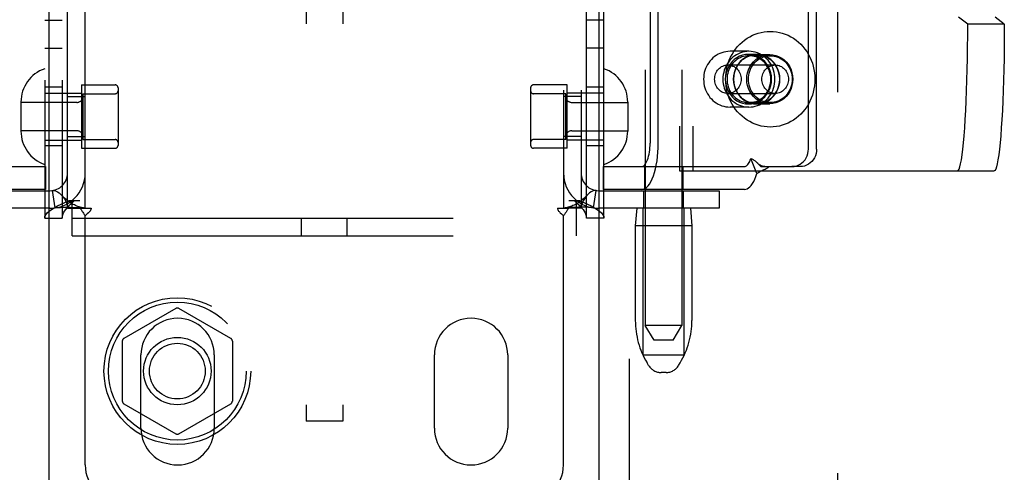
# Model space of a CAD drawing. Header units: inches. Extents: x 0 to 236, y 0 to 153.
# Tile 17 of 95: x 90.83 to 94.18, y 52.56 to 54.1. Entities that reach past the tile are written whole.
import ezdxf

# ---------------------------------------------------------------- set-up
doc = ezdxf.new("R2010")
doc.units = ezdxf.units.IN
doc.header["$LTSCALE"] = 12.986111
doc.header["$MEASUREMENT"] = 0
doc.linetypes.add('HIDDEN', pattern=[0.2, 0.1, -0.1])
for name, color, linetype in [('DEFAULT_2', 8, 'HIDDEN'), ('DOOR_2_ASSEMBLY', 7, 'CONTINUOUS'), ('DOOR_3_ASSEMBLY', 7, 'CONTINUOUS')]:
    doc.layers.add(name, color=color, linetype=linetype)

msp = doc.modelspace()

# ---------------------------------------------------------------- linework, layer by layer
at = {"layer": 'DEFAULT_2', "color": 8, "linetype": 'HIDDEN'}
for p, q in [((93.6133, 91.5115), (93.6133, 18.5415)), ((91.8018, 57.9805), (91.8018, 52.7305)), ((91.9268, 57.9805), (91.9268, 52.7305)), ((92.9581, 56.5257), (92.9581, 53.0565)), ((93.0831, 56.5257), (93.0831, 53.0565)), ((90.9113, 56.4905), (90.9113, 53.4225)), ((90.9713, 56.4905), (90.9713, 53.4225)), ((92.7573, 53.4225), (92.7573, 56.4905)), ((92.8173, 53.4225), (92.8173, 56.4905)), ((90.9893, 53.4565), (90.9893, 56.4565)), ((91.0493, 53.4565), (91.0493, 56.4565)), ((92.6793, 56.4565), (92.6793, 53.4565)), ((92.7393, 56.4565), (92.7393, 53.4565)), ((93.0751, 56.334), (93.0751, 53.584)), ((93.1199, 56.334), (93.1199, 53.584)), ((93.514, 53.6585), (93.514, 56.2585)), ((93.5419, 53.6585), (93.5419, 56.2585)), ((92.9744, 54.333), (92.9744, 53.6785)), ((93.0023, 53.6785), (93.0023, 54.333)), ((90.9113, 54.0975), (90.9713, 54.0975)), ((92.8173, 54.0975), (92.7573, 54.0975)), ((94.0569, 54.084), (94.0255, 54.1076)), ((94.1816, 54.084), (94.1502, 54.1076)), ((94.1816, 54.084), (94.0569, 54.084)), ((90.9113, 54.0025), (90.9713, 54.0025)), ((92.8173, 54.0025), (92.7573, 54.0025)), ((93.3113, 53.9915), (93.2468, 53.9915)), ((93.3375, 53.981), (93.3095, 53.981)), ((93.3841, 53.9765), (93.3113, 53.9765)), ((93.3375, 53.9805), (93.3823, 53.9805)), ((93.2396, 53.945), (93.4009, 53.945)), ((90.9713, 53.869), (90.9113, 53.869)), ((91.0363, 53.877), (91.0363, 53.661)), ((91.0363, 53.877), (91.1513, 53.877)), ((91.1613, 53.867), (91.1613, 53.671)), ((92.5673, 53.867), (92.5673, 53.671)), ((92.6923, 53.877), (92.5773, 53.877)), ((92.6923, 53.661), (92.6923, 53.877)), ((92.8173, 53.869), (92.7573, 53.869)), ((90.9113, 53.849), (91.0363, 53.849)), ((90.9893, 53.837), (91.0493, 53.837)), ((91.0413, 53.847), (91.0413, 53.691)), ((91.0413, 53.847), (91.1513, 53.847)), ((92.6873, 53.847), (92.5773, 53.847)), ((92.7393, 53.837), (92.6793, 53.837)), ((92.6873, 53.691), (92.6873, 53.847)), ((92.8173, 53.849), (92.6923, 53.849)), ((93.2396, 53.848), (93.4009, 53.848)), ((90.8303, 53.8185), (90.8303, 53.7195)), ((91.0213, 53.8175), (90.8303, 53.8175)), ((92.7073, 53.8175), (92.8983, 53.8175)), ((92.8983, 53.8185), (92.8983, 53.7195)), ((93.3113, 53.8015), (93.2468, 53.8015)), ((93.3375, 53.812), (93.3095, 53.812)), ((93.3841, 53.8165), (93.3113, 53.8165)), ((93.3375, 53.8125), (93.3823, 53.8125)), ((91.0213, 53.7205), (90.8303, 53.7205)), ((90.9113, 53.689), (91.0363, 53.689)), ((90.9893, 53.701), (91.0493, 53.701)), ((91.0413, 53.691), (91.1513, 53.691)), ((92.6873, 53.691), (92.5773, 53.691)), ((92.7393, 53.701), (92.6793, 53.701)), ((92.8173, 53.689), (92.6923, 53.689)), ((92.7073, 53.7205), (92.8983, 53.7205)), ((90.9713, 53.669), (90.9113, 53.669)), ((91.0363, 53.661), (91.1513, 53.661)), ((92.6923, 53.661), (92.5773, 53.661)), ((92.8173, 53.669), (92.7573, 53.669)), ((93.3385, 53.5747), (93.3174, 53.626)), ((90.4329, 53.5985), (90.9138, 53.5985)), ((90.9138, 53.5985), (90.9138, 53.5205)), ((92.8148, 53.5985), (92.8148, 53.5205)), ((92.8148, 53.5985), (93.2958, 53.5985)), ((92.9556, 53.5985), (92.9556, 53.5205)), ((93.0856, 53.5985), (93.0856, 53.5205)), ((93.3438, 53.6071), (93.3503, 53.6004)), ((93.3503, 53.6004), (93.3522, 53.5985)), ((93.3522, 53.5985), (93.458, 53.5985)), ((93.4859, 53.5985), (93.458, 53.5985)), ((93.0751, 53.584), (94.1467, 53.584)), ((90.9138, 53.5205), (90.4329, 53.5205)), ((90.5193, 53.5165), (90.9293, 53.5165)), ((90.9471, 53.4578), (90.9382, 53.5172)), ((92.7815, 53.4578), (92.7904, 53.5172)), ((92.7993, 53.5165), (93.2093, 53.5165)), ((93.2958, 53.5205), (92.8148, 53.5205)), ((92.9526, 53.4565), (92.9526, 53.5165)), ((93.0886, 53.4565), (93.0886, 53.5165)), ((93.2093, 53.5165), (93.2093, 53.4565)), ((90.9293, 53.4565), (90.5193, 53.4565)), ((90.9893, 53.4565), (91.031, 53.4565)), ((90.9943, 53.4825), (91.0313, 53.4825)), ((91.0048, 53.3625), (91.0048, 53.4825)), ((91.031, 53.4565), (91.0702, 53.4565)), ((92.6585, 53.4565), (92.6976, 53.4565)), ((92.6973, 53.4825), (92.7344, 53.4825)), ((92.7393, 53.4565), (92.6976, 53.4565)), ((92.7238, 53.3625), (92.7238, 53.4825)), ((93.2093, 53.4565), (92.7993, 53.4565)), ((92.9291, 53.4565), (92.9241, 53.3965)), ((92.9506, 52.9565), (92.9506, 53.4565)), ((93.0906, 52.9565), (93.0906, 53.4565)), ((93.1121, 53.4565), (93.1171, 53.3965)), ((90.9113, 53.4225), (90.9713, 53.4225)), ((91.0048, 53.4225), (92.7238, 53.4225)), ((91.0493, 52.5815), (91.0493, 53.4303)), ((91.7863, 53.3625), (91.7863, 53.4225)), ((91.9423, 53.3625), (91.9423, 53.4225)), ((92.6793, 52.5815), (92.6793, 53.4303)), ((92.8173, 53.4225), (92.7573, 53.4225)), ((92.9241, 53.3965), (92.9241, 53.0741)), ((93.1171, 53.3965), (92.9241, 53.3965)), ((93.1171, 53.3965), (93.1171, 53.0741)), ((91.0048, 53.3625), (92.7238, 53.3625)), ((91.3583, 53.1151), (91.1808, 53.0126)), ((91.5458, 53.0126), (91.3683, 53.1151)), ((92.9881, 53.0065), (92.9581, 53.0565)), ((93.0206, 53.0565), (92.9581, 53.0565)), ((93.0831, 53.0565), (93.0206, 53.0565)), ((93.0531, 53.0065), (93.0831, 53.0565)), ((91.1758, 53.004), (91.1758, 52.799)), ((91.5508, 53.004), (91.5508, 52.799)), ((93.0531, 53.0065), (92.9881, 53.0065)), ((91.2393, 52.7065), (91.2393, 52.9565)), ((91.4893, 52.9565), (91.4893, 52.7065)), ((92.2393, 52.7065), (92.2393, 52.9565)), ((92.4893, 52.9565), (92.4893, 52.7065)), ((92.9506, 52.9565), (93.0906, 52.9565)), ((92.9695, 52.9208), (92.964, 52.93)), ((93.0716, 52.9208), (93.0772, 52.93)), ((93.0288, 52.8965), (93.0124, 52.8965)), ((91.1808, 52.7904), (91.3583, 52.6879)), ((91.3683, 52.6879), (91.5458, 52.7904)), ((91.9268, 52.7305), (91.8018, 52.7305))]:
    msp.add_line(p, q, dxfattribs=at)
for points in [[(93.2319, 53.8965), (93.2322, 53.9076), (93.2333, 53.9187), (93.2351, 53.9297), (93.2375, 53.9405), (93.2407, 53.9511), (93.2445, 53.9614), (93.2489, 53.9715), (93.254, 53.9812), (93.2597, 53.9905), (93.266, 53.9994), (93.2728, 54.0078), (93.2802, 54.0156), (93.288, 54.0229), (93.2963, 54.0297), (93.305, 54.0358), (93.314, 54.0412), (93.3234, 54.046), (93.3331, 54.0501), (93.343, 54.0535), (93.3531, 54.0561), (93.3633, 54.058), (93.3737, 54.0591), (93.3841, 54.0595), (93.3944, 54.0591), (93.4048, 54.058), (93.415, 54.0561), (93.4251, 54.0535), (93.435, 54.0501), (93.4447, 54.046), (93.4541, 54.0412), (93.4631, 54.0358), (93.4718, 54.0297), (93.4801, 54.0229), (93.4879, 54.0156), (93.4953, 54.0078), (93.5021, 53.9994), (93.5084, 53.9905), (93.5141, 53.9812), (93.5192, 53.9715), (93.5236, 53.9614), (93.5274, 53.9511), (93.5306, 53.9405), (93.533, 53.9297), (93.5348, 53.9187), (93.5359, 53.9076), (93.5362, 53.8965)], [(94.022, 53.584), (94.0248, 53.5856), (94.0275, 53.5902), (94.0302, 53.5978), (94.0328, 53.6085), (94.0354, 53.6221), (94.0379, 53.6385), (94.0403, 53.6577), (94.0425, 53.6795), (94.0447, 53.7038), (94.0467, 53.7304), (94.0486, 53.7593), (94.0503, 53.7901), (94.0518, 53.8228), (94.0531, 53.857), (94.0543, 53.8927), (94.0552, 53.9295), (94.056, 53.9673), (94.0565, 54.0058), (94.0568, 54.0447), (94.0569, 54.084)], [(94.1816, 54.084), (94.1815, 54.0447), (94.1812, 54.0058), (94.1806, 53.9673), (94.1799, 53.9295), (94.179, 53.8927), (94.1778, 53.857), (94.1765, 53.8228), (94.1749, 53.7901), (94.1733, 53.7593), (94.1714, 53.7304), (94.1694, 53.7038), (94.1672, 53.6795), (94.165, 53.6577), (94.1626, 53.6385), (94.1601, 53.6221), (94.1575, 53.6085), (94.1549, 53.5978), (94.1522, 53.5902), (94.1495, 53.5856), (94.1467, 53.584)], [(93.2468, 53.9915), (93.2398, 53.9912), (93.2328, 53.9903), (93.2259, 53.9889), (93.2192, 53.9869), (93.2126, 53.9844), (93.2062, 53.9813), (93.2, 53.9777), (93.1941, 53.9735), (93.1885, 53.9689), (93.1833, 53.9639), (93.1785, 53.9584), (93.1741, 53.9526), (93.1702, 53.9463), (93.1667, 53.9398), (93.1637, 53.933), (93.1612, 53.926), (93.1593, 53.9188), (93.1579, 53.9114), (93.1571, 53.904), (93.1568, 53.8965)], [(93.3113, 53.9915), (93.304, 53.9912), (93.2967, 53.9902), (93.2895, 53.9886), (93.2825, 53.9864), (93.2757, 53.9835), (93.2691, 53.98), (93.2628, 53.976), (93.2568, 53.9715), (93.2512, 53.9664), (93.2461, 53.9608), (93.2413, 53.9549), (93.2371, 53.9485), (93.2333, 53.9417), (93.2301, 53.9347), (93.2274, 53.9273), (93.2253, 53.9198), (93.2238, 53.9121), (93.2229, 53.9044), (93.2226, 53.8965)], [(93.4, 53.8965), (93.3997, 53.9044), (93.3988, 53.9121), (93.3973, 53.9198), (93.3952, 53.9273), (93.3925, 53.9347), (93.3893, 53.9417), (93.3856, 53.9485), (93.3813, 53.9549), (93.3766, 53.9608), (93.3714, 53.9664), (93.3658, 53.9715), (93.3598, 53.976), (93.3535, 53.98), (93.3469, 53.9835), (93.3401, 53.9864), (93.3331, 53.9886), (93.3259, 53.9902), (93.3186, 53.9912), (93.3113, 53.9915)], [(93.3095, 53.981), (93.2991, 53.9803), (93.2891, 53.9781), (93.2793, 53.9746), (93.2701, 53.9697), (93.2615, 53.9635), (93.2537, 53.9563), (93.2469, 53.9479), (93.2412, 53.9388), (93.2366, 53.9288), (93.2333, 53.9184), (93.2313, 53.9075), (93.2306, 53.8965), (93.2313, 53.8855), (93.2333, 53.8746), (93.2366, 53.8642), (93.2412, 53.8543), (93.2469, 53.8451), (93.2537, 53.8368), (93.2615, 53.8295), (93.2701, 53.8233), (93.2793, 53.8184), (93.2891, 53.8149), (93.2991, 53.8127), (93.3095, 53.812)], [(93.3113, 53.9765), (93.3051, 53.9762), (93.299, 53.9754), (93.293, 53.9741), (93.2871, 53.9722), (93.2813, 53.9698), (93.2758, 53.9669), (93.2705, 53.9635), (93.2654, 53.9596), (93.2607, 53.9554), (93.2564, 53.9507), (93.2524, 53.9456), (93.2488, 53.9403), (93.2456, 53.9346), (93.2429, 53.9286), (93.2407, 53.9225), (93.2389, 53.9161), (93.2376, 53.9097), (93.2369, 53.9031), (93.2366, 53.8965)], [(93.3375, 53.981), (93.3271, 53.9803), (93.317, 53.9781), (93.3073, 53.9746), (93.298, 53.9697), (93.2894, 53.9635), (93.2817, 53.9563), (93.2749, 53.9479), (93.2691, 53.9388), (93.2646, 53.9288), (93.2613, 53.9184), (93.2593, 53.9075), (93.2586, 53.8965), (93.2593, 53.8855), (93.2613, 53.8746), (93.2646, 53.8642), (93.2691, 53.8543), (93.2749, 53.8451), (93.2817, 53.8368), (93.2894, 53.8295), (93.298, 53.8233), (93.3073, 53.8184), (93.317, 53.8149), (93.3271, 53.8127), (93.3375, 53.812)], [(93.3375, 53.8125), (93.3271, 53.8132), (93.3172, 53.8154), (93.3075, 53.8189), (93.2983, 53.8238), (93.2897, 53.8299), (93.282, 53.8371), (93.2753, 53.8454), (93.2696, 53.8545), (93.265, 53.8644), (93.2617, 53.8748), (93.2597, 53.8855), (93.259, 53.8965), (93.2597, 53.9075), (93.2617, 53.9182), (93.265, 53.9286), (93.2696, 53.9385), (93.2753, 53.9476), (93.282, 53.9559), (93.2897, 53.9631), (93.2983, 53.9692), (93.3075, 53.9741), (93.3172, 53.9776), (93.3271, 53.9798), (93.3375, 53.9805)], [(93.3823, 53.8125), (93.3719, 53.8132), (93.362, 53.8154), (93.3523, 53.8189), (93.3431, 53.8238), (93.3345, 53.8299), (93.3268, 53.8371), (93.3201, 53.8454), (93.3143, 53.8545), (93.3098, 53.8644), (93.3065, 53.8748), (93.3045, 53.8855), (93.3038, 53.8965), (93.3045, 53.9075), (93.3065, 53.9182), (93.3098, 53.9286), (93.3143, 53.9385), (93.3201, 53.9476), (93.3268, 53.9559), (93.3345, 53.9631), (93.3431, 53.9692), (93.3523, 53.9741), (93.362, 53.9776), (93.3719, 53.9798), (93.3823, 53.9805)], [(93.3094, 53.8965), (93.3097, 53.9035), (93.3105, 53.9104), (93.3119, 53.9172), (93.3139, 53.9239), (93.3164, 53.9303), (93.3194, 53.9365), (93.3229, 53.9424), (93.3268, 53.9479), (93.3312, 53.9531), (93.336, 53.9578), (93.3412, 53.962), (93.3467, 53.9658), (93.3525, 53.969), (93.3585, 53.9717), (93.3647, 53.9738), (93.3711, 53.9753), (93.3775, 53.9762), (93.3841, 53.9765)], [(93.3095, 53.812), (93.3199, 53.8127), (93.3299, 53.8149), (93.3397, 53.8184), (93.349, 53.8233), (93.3575, 53.8295), (93.3653, 53.8368), (93.3721, 53.8451), (93.3778, 53.8543), (93.3824, 53.8642), (93.3857, 53.8746), (93.3877, 53.8855), (93.3884, 53.8965), (93.3877, 53.9075), (93.3857, 53.9184), (93.3824, 53.9288), (93.3778, 53.9388), (93.3721, 53.9479), (93.3653, 53.9563), (93.3575, 53.9635), (93.349, 53.9697), (93.3397, 53.9746), (93.3299, 53.9781), (93.3199, 53.9803), (93.3095, 53.981)], [(93.386, 53.8965), (93.3857, 53.9031), (93.385, 53.9097), (93.3837, 53.9161), (93.3819, 53.9225), (93.3797, 53.9286), (93.377, 53.9346), (93.3738, 53.9403), (93.3702, 53.9456), (93.3663, 53.9507), (93.3619, 53.9554), (93.3572, 53.9596), (93.3522, 53.9635), (93.3469, 53.9669), (93.3413, 53.9698), (93.3356, 53.9722), (93.3296, 53.9741), (93.3236, 53.9754), (93.3175, 53.9762), (93.3113, 53.9765)], [(93.3375, 53.812), (93.3478, 53.8127), (93.3579, 53.8149), (93.3677, 53.8184), (93.3769, 53.8233), (93.3855, 53.8295), (93.3932, 53.8368), (93.4, 53.8451), (93.4058, 53.8543), (93.4103, 53.8642), (93.4137, 53.8746), (93.4157, 53.8855), (93.4164, 53.8965), (93.4157, 53.9075), (93.4137, 53.9184), (93.4103, 53.9288), (93.4058, 53.9388), (93.4, 53.9479), (93.3932, 53.9563), (93.3855, 53.9635), (93.3769, 53.9697), (93.3677, 53.9746), (93.3579, 53.9781), (93.3478, 53.9803), (93.3375, 53.981)], [(93.3375, 53.9805), (93.3478, 53.9798), (93.3578, 53.9776), (93.3675, 53.9741), (93.3767, 53.9692), (93.3852, 53.9631), (93.3929, 53.9559), (93.3997, 53.9476), (93.4054, 53.9385), (93.4099, 53.9286), (93.4132, 53.9182), (93.4152, 53.9075), (93.4159, 53.8965), (93.4152, 53.8855), (93.4132, 53.8748), (93.4099, 53.8644), (93.4054, 53.8545), (93.3997, 53.8454), (93.3929, 53.8371), (93.3852, 53.8299), (93.3767, 53.8238), (93.3675, 53.8189), (93.3578, 53.8154), (93.3478, 53.8132), (93.3375, 53.8125)], [(93.3823, 53.9805), (93.3926, 53.9798), (93.4026, 53.9776), (93.4123, 53.9741), (93.4215, 53.9692), (93.43, 53.9631), (93.4377, 53.9559), (93.4445, 53.9476), (93.4502, 53.9385), (93.4547, 53.9286), (93.458, 53.9182), (93.46, 53.9075), (93.4607, 53.8965), (93.46, 53.8855), (93.458, 53.8748), (93.4547, 53.8644), (93.4502, 53.8545), (93.4445, 53.8454), (93.4377, 53.8371), (93.43, 53.8299), (93.4215, 53.8238), (93.4123, 53.8189), (93.4026, 53.8154), (93.3926, 53.8132), (93.3823, 53.8125)], [(93.3841, 53.9765), (93.3906, 53.9762), (93.397, 53.9753), (93.4034, 53.9738), (93.4096, 53.9717), (93.4156, 53.969), (93.4214, 53.9658), (93.4269, 53.962), (93.4321, 53.9578), (93.4369, 53.9531), (93.4413, 53.9479), (93.4452, 53.9424), (93.4487, 53.9365), (93.4517, 53.9303), (93.4542, 53.9239), (93.4562, 53.9172), (93.4576, 53.9104), (93.4585, 53.9035), (93.4587, 53.8965)], [(93.1944, 53.8965), (93.1946, 53.9013), (93.1952, 53.906), (93.1963, 53.9106), (93.1978, 53.9151), (93.1997, 53.9194), (93.202, 53.9234), (93.2046, 53.9273), (93.2076, 53.9308), (93.2109, 53.934), (93.2145, 53.9368), (93.2183, 53.9393), (93.2223, 53.9413), (93.2265, 53.9429), (93.2308, 53.9441), (93.2352, 53.9448), (93.2396, 53.945)], [(93.2396, 53.945), (93.2441, 53.9448), (93.2485, 53.9441), (93.2528, 53.9429), (93.257, 53.9413), (93.261, 53.9393), (93.2648, 53.9368), (93.2684, 53.934), (93.2716, 53.9308), (93.2746, 53.9273), (93.2773, 53.9234), (93.2796, 53.9194), (93.2815, 53.9151), (93.283, 53.9106), (93.284, 53.906), (93.2847, 53.9013), (93.2849, 53.8965)], [(93.3556, 53.8965), (93.3558, 53.9013), (93.3565, 53.906), (93.3576, 53.9106), (93.3591, 53.9151), (93.361, 53.9194), (93.3632, 53.9234), (93.3659, 53.9273), (93.3689, 53.9308), (93.3722, 53.934), (93.3757, 53.9368), (93.3796, 53.9393), (93.3836, 53.9413), (93.3878, 53.9429), (93.3921, 53.9441), (93.3965, 53.9448), (93.4009, 53.945)], [(93.4009, 53.945), (93.4053, 53.9448), (93.4097, 53.9441), (93.414, 53.9429), (93.4182, 53.9413), (93.4222, 53.9393), (93.4261, 53.9368), (93.4296, 53.934), (93.4329, 53.9308), (93.4359, 53.9273), (93.4385, 53.9234), (93.4408, 53.9194), (93.4427, 53.9151), (93.4442, 53.9106), (93.4453, 53.906), (93.446, 53.9013), (93.4462, 53.8965)], [(93.1568, 53.8965), (93.1571, 53.889), (93.1579, 53.8815), (93.1593, 53.8742), (93.1612, 53.867), (93.1637, 53.8599), (93.1667, 53.8532), (93.1702, 53.8466), (93.1741, 53.8404), (93.1785, 53.8346), (93.1833, 53.8291), (93.1885, 53.8241), (93.1941, 53.8195), (93.2, 53.8154), (93.2061, 53.8117), (93.2125, 53.8086), (93.2191, 53.8061), (93.2259, 53.8041), (93.2328, 53.8027), (93.2398, 53.8018), (93.2468, 53.8015)], [(93.2396, 53.848), (93.2352, 53.8482), (93.2308, 53.8489), (93.2265, 53.8501), (93.2223, 53.8517), (93.2183, 53.8537), (93.2145, 53.8562), (93.2109, 53.859), (93.2076, 53.8622), (93.2046, 53.8657), (93.202, 53.8696), (93.1997, 53.8736), (93.1978, 53.8779), (93.1963, 53.8824), (93.1952, 53.887), (93.1946, 53.8917), (93.1944, 53.8965)], [(93.2226, 53.8965), (93.2229, 53.8886), (93.2238, 53.8809), (93.2253, 53.8732), (93.2274, 53.8657), (93.2301, 53.8583), (93.2333, 53.8513), (93.2371, 53.8445), (93.2413, 53.8382), (93.2461, 53.8322), (93.2512, 53.8266), (93.2568, 53.8215), (93.2628, 53.817), (93.2691, 53.813), (93.2757, 53.8095), (93.2825, 53.8066), (93.2895, 53.8044), (93.2967, 53.8028), (93.304, 53.8018), (93.3113, 53.8015)], [(93.5362, 53.8965), (93.5359, 53.8854), (93.5348, 53.8743), (93.533, 53.8633), (93.5306, 53.8525), (93.5274, 53.8419), (93.5236, 53.8316), (93.5192, 53.8215), (93.5141, 53.8118), (93.5084, 53.8025), (93.5021, 53.7936), (93.4953, 53.7852), (93.4879, 53.7774), (93.4801, 53.7701), (93.4718, 53.7633), (93.4631, 53.7572), (93.4541, 53.7518), (93.4447, 53.747), (93.435, 53.7429), (93.4251, 53.7395), (93.415, 53.7369), (93.4048, 53.735), (93.3944, 53.7339), (93.3841, 53.7335), (93.3737, 53.7339), (93.3633, 53.735), (93.3531, 53.7369), (93.343, 53.7395), (93.3331, 53.7429), (93.3234, 53.747), (93.314, 53.7518), (93.305, 53.7572), (93.2963, 53.7633), (93.288, 53.7701), (93.2802, 53.7774), (93.2728, 53.7852), (93.266, 53.7936), (93.2597, 53.8025), (93.254, 53.8118), (93.2489, 53.8215), (93.2445, 53.8316), (93.2407, 53.8419), (93.2375, 53.8525), (93.2351, 53.8633), (93.2333, 53.8743), (93.2322, 53.8854), (93.2319, 53.8965)], [(93.2366, 53.8965), (93.2369, 53.8899), (93.2376, 53.8833), (93.2389, 53.8769), (93.2407, 53.8705), (93.2429, 53.8644), (93.2456, 53.8584), (93.2488, 53.8527), (93.2524, 53.8474), (93.2564, 53.8423), (93.2607, 53.8376), (93.2654, 53.8334), (93.2705, 53.8295), (93.2758, 53.8261), (93.2813, 53.8232), (93.2871, 53.8208), (93.293, 53.8189), (93.299, 53.8176), (93.3051, 53.8168), (93.3113, 53.8165)], [(93.2849, 53.8965), (93.2847, 53.8917), (93.284, 53.887), (93.283, 53.8824), (93.2815, 53.8779), (93.2796, 53.8736), (93.2773, 53.8696), (93.2746, 53.8657), (93.2716, 53.8622), (93.2684, 53.859), (93.2648, 53.8562), (93.261, 53.8537), (93.257, 53.8517), (93.2528, 53.8501), (93.2485, 53.8489), (93.2441, 53.8482), (93.2396, 53.848)], [(93.3841, 53.8165), (93.3775, 53.8168), (93.3711, 53.8177), (93.3647, 53.8192), (93.3585, 53.8213), (93.3525, 53.824), (93.3467, 53.8272), (93.3412, 53.831), (93.336, 53.8352), (93.3312, 53.8399), (93.3268, 53.8451), (93.3229, 53.8506), (93.3194, 53.8565), (93.3164, 53.8627), (93.3139, 53.8691), (93.3119, 53.8758), (93.3105, 53.8826), (93.3097, 53.8895), (93.3094, 53.8965)], [(93.3113, 53.8015), (93.3186, 53.8018), (93.3259, 53.8028), (93.3331, 53.8044), (93.3401, 53.8066), (93.3469, 53.8095), (93.3535, 53.813), (93.3598, 53.817), (93.3658, 53.8215), (93.3714, 53.8266), (93.3766, 53.8322), (93.3813, 53.8382), (93.3856, 53.8445), (93.3893, 53.8513), (93.3925, 53.8583), (93.3952, 53.8657), (93.3973, 53.8732), (93.3988, 53.8809), (93.3997, 53.8886), (93.4, 53.8965)], [(93.3113, 53.8165), (93.3175, 53.8168), (93.3236, 53.8176), (93.3296, 53.8189), (93.3356, 53.8208), (93.3413, 53.8232), (93.3469, 53.8261), (93.3522, 53.8295), (93.3572, 53.8334), (93.3619, 53.8376), (93.3663, 53.8423), (93.3702, 53.8474), (93.3738, 53.8527), (93.377, 53.8584), (93.3797, 53.8644), (93.3819, 53.8705), (93.3837, 53.8769), (93.385, 53.8833), (93.3857, 53.8899), (93.386, 53.8965)], [(93.4009, 53.848), (93.3965, 53.8482), (93.3921, 53.8489), (93.3878, 53.8501), (93.3836, 53.8517), (93.3796, 53.8537), (93.3757, 53.8562), (93.3722, 53.859), (93.3689, 53.8622), (93.3659, 53.8657), (93.3632, 53.8696), (93.361, 53.8736), (93.3591, 53.8779), (93.3576, 53.8824), (93.3565, 53.887), (93.3558, 53.8917), (93.3556, 53.8965)], [(93.4587, 53.8965), (93.4585, 53.8895), (93.4576, 53.8826), (93.4562, 53.8758), (93.4542, 53.8691), (93.4517, 53.8627), (93.4487, 53.8565), (93.4452, 53.8506), (93.4413, 53.8451), (93.4369, 53.8399), (93.4321, 53.8352), (93.4269, 53.831), (93.4214, 53.8272), (93.4156, 53.824), (93.4096, 53.8213), (93.4034, 53.8192), (93.397, 53.8177), (93.3906, 53.8168), (93.3841, 53.8165)], [(93.4462, 53.8965), (93.446, 53.8917), (93.4453, 53.887), (93.4442, 53.8824), (93.4427, 53.8779), (93.4408, 53.8736), (93.4385, 53.8696), (93.4359, 53.8657), (93.4329, 53.8622), (93.4296, 53.859), (93.4261, 53.8562), (93.4222, 53.8537), (93.4182, 53.8517), (93.414, 53.8501), (93.4097, 53.8489), (93.4053, 53.8482), (93.4009, 53.848)], [(92.9457, 53.5205), (92.9513, 53.5213), (92.9567, 53.5235), (92.9621, 53.5273), (92.9674, 53.5325), (92.9724, 53.5392), (92.9771, 53.5471), (92.9816, 53.5564), (92.9857, 53.5668), (92.9895, 53.5783), (92.9928, 53.5907), (92.9956, 53.604), (92.998, 53.618), (92.9999, 53.6326), (93.0012, 53.6477), (93.002, 53.6629), (93.0023, 53.6785)], [(92.9457, 53.5985), (92.9485, 53.5989), (92.9513, 53.6), (92.954, 53.6019), (92.9567, 53.6046), (92.9592, 53.6079), (92.9616, 53.612), (92.9639, 53.6167), (92.966, 53.6219), (92.9678, 53.6278), (92.9695, 53.6341), (92.971, 53.6408), (92.9722, 53.6479), (92.9731, 53.6553), (92.9738, 53.6629), (92.9742, 53.6706), (92.9744, 53.6785)], [(93.458, 53.5985), (93.4653, 53.599), (93.4724, 53.6005), (93.4794, 53.6031), (93.486, 53.6065), (93.492, 53.6109), (93.4976, 53.6161), (93.5024, 53.622), (93.5065, 53.6285), (93.5097, 53.6355), (93.5121, 53.643), (93.5135, 53.6506), (93.514, 53.6585)], [(93.5419, 53.6585), (93.5414, 53.6506), (93.54, 53.643), (93.5376, 53.6355), (93.5344, 53.6285), (93.5303, 53.622), (93.5255, 53.6161), (93.52, 53.6109), (93.5139, 53.6065), (93.5073, 53.6031), (93.5004, 53.6005), (93.4933, 53.599), (93.4859, 53.5985)], [(93.2958, 53.5985), (93.2982, 53.5988), (93.3007, 53.5997), (93.3031, 53.6011), (93.3054, 53.6031), (93.3077, 53.6057), (93.3098, 53.6088), (93.3119, 53.6124), (93.3139, 53.6165), (93.3157, 53.621), (93.3174, 53.626)], [(93.3174, 53.626), (93.3194, 53.6254), (93.3215, 53.6246), (93.3236, 53.6236), (93.3258, 53.6225), (93.3281, 53.621), (93.3303, 53.6194), (93.3325, 53.6177), (93.3347, 53.6159), (93.3369, 53.6138), (93.339, 53.6119)], [(93.3385, 53.5747), (93.3415, 53.5772), (93.3447, 53.5793), (93.348, 53.5812), (93.3512, 53.5829), (93.3545, 53.5845), (93.3576, 53.5859), (93.3607, 53.5872), (93.3637, 53.5886), (93.3668, 53.59), (93.3699, 53.5916), (93.3728, 53.5933), (93.3756, 53.595), (93.378, 53.5968), (93.3801, 53.5985)], [(93.339, 53.6119), (93.3415, 53.6094), (93.3438, 53.6071)], [(93.3654, 53.5985), (93.3645, 53.5985), (93.3626, 53.5987), (93.3607, 53.599), (93.3589, 53.5994), (93.3572, 53.5999), (93.3556, 53.6005), (93.3539, 53.6012), (93.3523, 53.602), (93.3507, 53.6029), (93.3491, 53.6038), (93.3475, 53.6049), (93.3459, 53.606), (93.3443, 53.6072), (93.3428, 53.6085), (93.3412, 53.6099), (93.3396, 53.6113), (93.339, 53.6119)], [(93.2958, 53.5205), (93.3006, 53.5211), (93.3054, 53.5228), (93.3101, 53.5257), (93.3148, 53.5296), (93.3192, 53.5347), (93.3236, 53.5408), (93.3277, 53.5479), (93.3315, 53.556), (93.3351, 53.5649), (93.3385, 53.5747)], [(90.9382, 53.5172), (90.9417, 53.5173), (90.9458, 53.5167), (90.9504, 53.5152), (90.9553, 53.5126), (90.9603, 53.509), (90.9652, 53.5047), (90.9693, 53.5004)], [(90.9693, 53.5004), (90.9698, 53.4998), (90.9742, 53.4944), (90.9783, 53.4884), (90.9819, 53.482), (90.9851, 53.4753), (90.9874, 53.4686), (90.9888, 53.4623), (90.9893, 53.4565)], [(91.0463, 53.4571), (91.0432, 53.4577), (91.0398, 53.4583), (91.0362, 53.4592), (91.0325, 53.4602), (91.0287, 53.4614), (91.0247, 53.4627), (91.0207, 53.4642), (91.0166, 53.4659), (91.0125, 53.4678), (91.0084, 53.4698), (91.0043, 53.4721), (91.0002, 53.4745), (90.9961, 53.4771), (90.992, 53.4799), (90.9879, 53.483), (90.9839, 53.4862), (90.9799, 53.4897), (90.9759, 53.4935), (90.972, 53.4975), (90.9693, 53.5004)], [(92.7593, 53.5004), (92.7566, 53.4974), (92.7526, 53.4934), (92.7486, 53.4896), (92.7446, 53.4861), (92.7406, 53.4828), (92.7365, 53.4798), (92.7324, 53.477), (92.7283, 53.4744), (92.7241, 53.4719), (92.7199, 53.4697), (92.7158, 53.4676), (92.7117, 53.4657), (92.7076, 53.4641), (92.7036, 53.4626), (92.6996, 53.4612), (92.6958, 53.4601), (92.6921, 53.4591), (92.6886, 53.4583), (92.6853, 53.4576), (92.6822, 53.4571), (92.6811, 53.457)], [(92.7593, 53.5004), (92.7588, 53.4998), (92.7544, 53.4944), (92.7504, 53.4884), (92.7467, 53.482), (92.7436, 53.4753), (92.7412, 53.4686), (92.7398, 53.4623), (92.7393, 53.4565)], [(92.7904, 53.5172), (92.7869, 53.5173), (92.7829, 53.5167), (92.7783, 53.5152), (92.7734, 53.5126), (92.7684, 53.509), (92.7634, 53.5047), (92.7593, 53.5004)], [(90.9113, 53.4225), (90.9123, 53.4285), (90.9151, 53.4345), (90.9197, 53.4405), (90.9262, 53.4465), (90.9342, 53.4525), (90.9439, 53.4585), (90.9548, 53.4645), (90.967, 53.4705), (90.9802, 53.4765), (90.9943, 53.4825)], [(90.9471, 53.4578), (90.9556, 53.4588), (90.9646, 53.4595), (90.9736, 53.4598), (90.9823, 53.46), (90.9905, 53.46), (90.9982, 53.4599), (91.0052, 53.4597), (91.0117, 53.4595), (91.0178, 53.4593), (91.0236, 53.459), (91.029, 53.4586), (91.0341, 53.4583), (91.0385, 53.4579), (91.0423, 53.4576), (91.0453, 53.4573), (91.0469, 53.4571)], [(90.9713, 53.4225), (90.9718, 53.4285), (90.9732, 53.4345), (90.9755, 53.4405), (90.9787, 53.4465), (90.9828, 53.4525), (90.9876, 53.4585), (90.9931, 53.4645), (90.9992, 53.4705), (91.0058, 53.4765), (91.0128, 53.4825)], [(91.031, 53.4565), (91.0332, 53.4541), (91.0351, 53.4519), (91.0367, 53.4497), (91.0382, 53.4476), (91.0395, 53.4457), (91.0408, 53.4437)], [(91.0463, 53.4571), (91.0475, 53.457), (91.0489, 53.4567), (91.0493, 53.4565)], [(91.0702, 53.4565), (91.0696, 53.4542), (91.0687, 53.4518), (91.0674, 53.4493), (91.0658, 53.447), (91.0641, 53.445), (91.0623, 53.443), (91.0602, 53.4411)], [(92.6585, 53.4565), (92.659, 53.4542), (92.6599, 53.4518), (92.6612, 53.4493), (92.6628, 53.447), (92.6645, 53.445), (92.6664, 53.443), (92.6684, 53.4411), (92.6729, 53.437)], [(92.6811, 53.457), (92.6798, 53.4567), (92.6793, 53.4565)], [(92.7815, 53.4578), (92.773, 53.4588), (92.7641, 53.4595), (92.7551, 53.4598), (92.7463, 53.46), (92.7381, 53.46), (92.7305, 53.4599), (92.7235, 53.4597), (92.717, 53.4595), (92.7108, 53.4593), (92.7051, 53.459), (92.6996, 53.4586), (92.6946, 53.4583), (92.6901, 53.4579), (92.6863, 53.4576), (92.6833, 53.4573), (92.6817, 53.4571)], [(92.6976, 53.4565), (92.6954, 53.4541), (92.6936, 53.4519), (92.6919, 53.4497), (92.6904, 53.4477), (92.6891, 53.4457), (92.6879, 53.4437), (92.6854, 53.4396)], [(92.7159, 53.4825), (92.7229, 53.4765), (92.7295, 53.4705), (92.7356, 53.4645), (92.7411, 53.4585), (92.7459, 53.4525), (92.7499, 53.4465), (92.7531, 53.4405), (92.7554, 53.4345), (92.7568, 53.4285), (92.7573, 53.4225)], [(92.7344, 53.4825), (92.7484, 53.4765), (92.7616, 53.4705), (92.7738, 53.4645), (92.7848, 53.4585), (92.7944, 53.4525), (92.8025, 53.4465), (92.8089, 53.4405), (92.8135, 53.4345), (92.8164, 53.4285), (92.8173, 53.4225)], [(91.0408, 53.4437), (91.0433, 53.4396), (91.0447, 53.4373), (91.0462, 53.4349), (91.0478, 53.4326), (91.0493, 53.4303)], [(91.0602, 53.4411), (91.0558, 53.437), (91.0535, 53.4349), (91.0513, 53.4326), (91.0493, 53.4303)], [(92.6729, 53.437), (92.6752, 53.4349), (92.6773, 53.4327), (92.6793, 53.4303)], [(92.6854, 53.4396), (92.684, 53.4373), (92.6824, 53.4349), (92.6809, 53.4326), (92.6793, 53.4303)]]:
    msp.add_lwpolyline(points, dxfattribs=at)
for radius in [0.25, 0.235, 0.115, 0.095]:
    msp.add_circle((91.3633, 52.9015), radius, dxfattribs=at)
for centre, radius, start, end in [((90.9503, 53.8185), 0.12, 108.9656, 180), ((92.7783, 53.8185), 0.12, 0, 71.0344), ((91.1513, 53.867), 0.01, 0, 90), ((91.1513, 53.857), 0.01, 270, 360), ((92.5773, 53.867), 0.01, 90, 180), ((92.5773, 53.857), 0.01, 180, 270), ((91.0213, 53.8375), 0.02, 270, 360), ((92.7073, 53.8375), 0.02, 180, 270), ((90.9503, 53.7195), 0.12, 180, 251.0344), ((91.0213, 53.7005), 0.02, 0, 90), ((91.1513, 53.681), 0.01, 0, 90), ((92.5773, 53.681), 0.01, 90, 180), ((92.7073, 53.7005), 0.02, 90, 180), ((92.7783, 53.7195), 0.12, 288.9656, 360), ((91.1513, 53.671), 0.01, 270, 360), ((92.5773, 53.671), 0.01, 180, 270), ((90.9293, 53.5765), 0.12, 270, 360), ((90.9293, 53.5765), 0.06, 270, 360), ((92.7993, 53.5765), 0.12, 180, 270), ((92.7993, 53.5765), 0.06, 180, 270), ((91.3633, 53.1065), 0.01, 60.0037, 119.9986), ((91.3643, 52.9565), 0.125, 0, 180), ((92.3643, 52.9565), 0.125, 0, 180), ((93.2041, 53.0741), 0.28, 180, 210.9637), ((92.8371, 53.0741), 0.28, 329.0363, 360), ((91.1858, 53.004), 0.01, 120.0031, 179.9988), ((91.5408, 53.004), 0.01, 0.0034, 59.9992), ((93.0124, 52.9465), 0.05, 210.9637, 270), ((93.0288, 52.9465), 0.05, 270, 329.0363), ((91.1858, 52.799), 0.01, 180.0034, 239.9992), ((91.5408, 52.799), 0.01, 300.0031, 359.9988), ((91.3643, 52.7065), 0.125, 180, 360), ((91.3633, 52.6965), 0.01, 240.0037, 299.9986), ((92.3643, 52.7065), 0.125, 180, 360), ((91.1743, 52.5815), 0.125, 180, 270), ((92.5543, 52.5815), 0.125, 270, 360)]:
    msp.add_arc(centre, radius, start, end, dxfattribs=at)
at = {"layer": 'DOOR_2_ASSEMBLY', "color": 3, "linetype": 'Continuous'}
msp.add_line((92.8008, 17.8805), (92.8008, 92.1725), dxfattribs=at)
at = {"layer": 'DOOR_2_ASSEMBLY', "color": 8, "linetype": 'HIDDEN'}
msp.add_line((92.9048, 17.8805), (92.9048, 92.1725), dxfattribs=at)
at = {"layer": 'DOOR_3_ASSEMBLY', "color": 3, "linetype": 'Continuous'}
msp.add_line((90.9258, 92.1725), (90.9258, 17.8805), dxfattribs=at)

doc.saveas('drawing.dxf')
